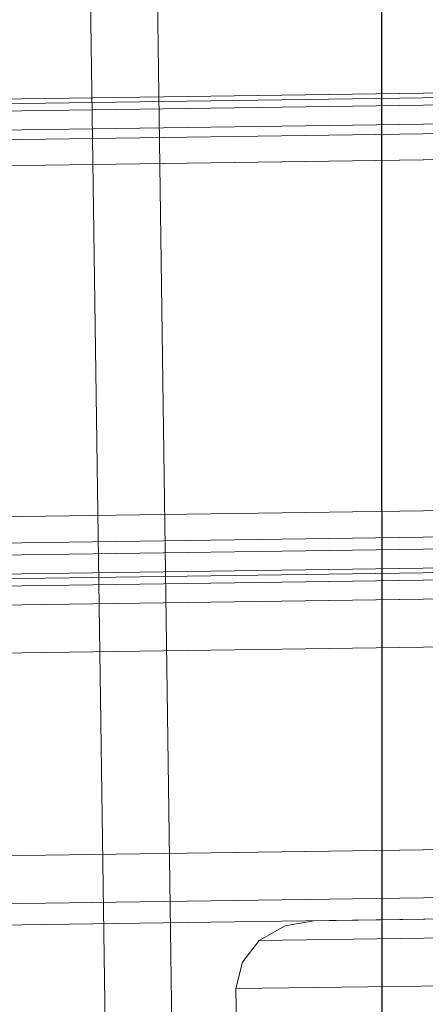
# Model space of a CAD drawing. Extents: x 147111805 to 147230536, y 410950310 to 411028142.
# Tile 91 of 256: x 147168837 to 147168872, y 410977420 to 410977507. Entities that reach past the tile are written whole.
import ezdxf

# ---------------------------------------------------------------- set-up
doc = ezdxf.new("R2010")
doc.units = 0
doc.header["$LTSCALE"] = 100
doc.layers.add('T--A9041--_VERHARDINGEN_Tegels', color=9, linetype='Continuous', transparency=0.3)
doc.layers.add('T--L9071--_TERREINMEUBILAIR_Stoelen', color=1, linetype='Continuous')

# ---------------------------------------------------------------- blocks, each defined once
blk = doc.blocks.new('Picknicktafel 180x160cm')
at = {"layer": 'T--L9071--_TERREINMEUBILAIR_Stoelen', "lineweight": 0}
for p, q in [((1583.628474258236, 1589.116922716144), (1583.628474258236, 0)), ((1601.571478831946, 0), (1601.571478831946, 1589.116922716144)), ((1579.406590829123, 1588.06145185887), (1579.406590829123, 1.055470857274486)), ((1605.793362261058, 1588.06145185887), (1605.793362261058, 1.055470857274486)), ((1577.506743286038, 3.588600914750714), (1577.506743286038, 1585.528321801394)), ((1607.482115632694, 1585.528321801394), (1607.482115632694, 3.588600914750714)), ((1607.482115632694, 1311.316993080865), (1607.482115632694, 1578.77330831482)), ((1607.482115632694, 1578.77330831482), (1607.482115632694, 1311.316993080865)), ((1608.537586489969, 1578.77330831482), (1608.537586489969, 1311.316993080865)), ((1611.281810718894, 1578.77330831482), (1611.281810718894, 1311.316993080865)), ((1613.603846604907, 1311.316993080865), (1613.603846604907, 1578.77330831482)), ((1644.634689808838, 1578.77330831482), (1644.634689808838, 1311.316993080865)), ((1644.634689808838, 1578.77330831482), (1644.634689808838, 1311.316993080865)), ((1647.801102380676, 1578.77330831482), (1647.801102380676, 1311.316993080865)), ((1650.123138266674, 1578.77330831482), (1650.123138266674, 1311.316993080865)), ((1650.545326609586, 1311.316993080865), (1650.545326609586, 1578.77330831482)), ((1607.482115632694, 1329.259997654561), (1607.482115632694, 1560.830303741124)), ((1608.115398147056, 1560.830303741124), (1608.115398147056, 1329.259997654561)), ((1610.22633986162, 1560.830303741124), (1610.22633986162, 1329.259997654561)), ((1613.603846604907, 1329.259997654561), (1613.603846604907, 1560.830303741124)), ((1613.603846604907, 1560.830303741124), (1613.603846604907, 1329.259997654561)), ((1644.634689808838, 1329.259997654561), (1644.634689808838, 1560.830303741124)), ((1646.95672569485, 1560.830303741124), (1646.95672569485, 1329.259997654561)), ((1649.489855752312, 1560.830303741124), (1649.489855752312, 1329.259997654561)), ((1650.545326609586, 1329.259997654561), (1650.545326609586, 1560.830303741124)), ((1650.545326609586, 1560.830303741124), (1650.545326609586, 1329.259997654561)), ((1577.506743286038, 1540.565263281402), (1577.506743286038, 48.55165943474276)), ((1607.482115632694, 1540.565263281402), (1607.482115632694, 48.55165943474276)), ((1579.406590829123, 1538.032133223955), (1579.406590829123, 51.08478949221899)), ((1605.793362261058, 1538.032133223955), (1605.793362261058, 51.08478949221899)), ((1583.628474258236, 1537.187756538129), (1583.628474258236, 52.14026034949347)), ((1601.571478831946, 1537.187756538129), (1601.571478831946, 52.14026034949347)), ((6.121730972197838, 1463.938079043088), (1794.089363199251, 1463.938079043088)), ((6.121730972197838, 1463.938079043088), (1794.089363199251, 1463.938079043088)), ((1794.089363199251, 1463.938079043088), (6.121730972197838, 1463.938079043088)), ((1794.089363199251, 1463.938079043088), (6.121730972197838, 1463.938079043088)), ((6.121730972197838, 1458.027442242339), (1794.089363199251, 1458.027442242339)), ((6.121730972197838, 1458.027442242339), (1794.089363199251, 1458.027442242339)), ((1794.089363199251, 1458.027442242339), (6.121730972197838, 1458.027442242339)), ((1794.089363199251, 1458.027442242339), (6.121730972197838, 1458.027442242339)), ((1551.542160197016, 1452.327899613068), (1571.596106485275, 1452.327899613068)), ((1571.596106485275, 1452.327899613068), (1573.918142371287, 1451.694617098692)), ((1571.596106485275, 1452.327899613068), (1571.596106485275, 1066.236660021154)), ((1573.918142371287, 1451.694617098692), (1575.817989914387, 1450.21695789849)), ((1575.817989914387, 1450.21695789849), (1577.084554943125, 1447.894922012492)), ((1575.817989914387, 1450.21695789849), (1575.817989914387, 1064.336812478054)), ((1577.084554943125, 1447.894922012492), (1577.506743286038, 1445.361791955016)), ((1577.506743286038, 1445.361791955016), (1577.506743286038, 1349.313943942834)), ((1577.506743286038, 1059.481646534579), (1577.506743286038, 1445.361791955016))]:
    blk.add_line(p, q, dxfattribs=at)

msp = doc.modelspace()

# ---------------------------------------------------------------- hatches: boundary and pattern name
at = {"layer": 'T--A9041--_VERHARDINGEN_Tegels'}
h = msp.add_hatch(dxfattribs=at)
h.set_pattern_fill('ANSI37', color=256, scale=200, angle=45)
h.set_pattern_definition([(90, (0, 0), (-635, 0), []), (180, (0, 0), (0, -635), [])])
h.paths.add_polyline_path([(147171124.6155927, 410978496.7849257), (147171124.6155927, 410985174.1051784), (147175311.8159577, 410985174.1051784), (147179724.0163228, 410985174.1051784), (147179724.0163228, 410987548.1668265), (147175674.6155927, 410987550.9475302), (147175674.6155927, 410986269.3768906), (147173554.6155927, 410986269.3768906), (147173554.6155927, 410986569.3768906), (147175374.6155927, 410986569.3768906), (147175374.6155927, 410989649.3768906), (147175374.6155927, 410993004.2881792), (147173550.8201925, 410993004.2881792), (147173550.8201925, 410993134.3405678), (147165980.8201925, 410993134.3405678), (147159696.0572113, 410993137.1650009), (147159704.9791517, 410992687.6886738), (147159705.673752, 410992652.6955669), (147159710.6310576, 410990922.4531842), (147159740.006855, 410990923.0362831), (147159789.3234792, 410988438.5257165), (147159881.8045546, 410983779.4434608), (147160071.926593, 410974201.3302012), (147160091.7723167, 410973201.5271471), (147160156.2709204, 410969952.1672208), (147160833.6374897, 410969965.612699), (147162965.7175028, 410970007.9337059), (147169999.3319892, 410970147.5483757), (147172541.3312546, 410970198.0061296), (147177217.9100407, 410970290.8345047), (147177327.8883767, 410970293.0175343), (147177280.2586386, 410972692.5448644), (147177850.1463795, 410972703.8569272), (147179529.8155105, 410972737.1977439), (147180789.5630606, 410972762.4198964), (147181028.8837267, 410972767.3274566), (147181031.0428523, 410975911.5547846), (147179805.6507454, 410975912.3962522), (147178580.2586386, 410975912.3962522), (147178580.2586386, 410979449.1051784), (147177580.2586386, 410979449.1051784), (147177580.2586386, 410977681.1714507), (147177580.2586386, 410975913.2377229), (147171124.6155927, 410975913.2377229)])
h.paths.add_polyline_path([(147165184.9788649, 410982437.8420166), (147164184.9788649, 410982437.8420166), (147164184.9788649, 410983437.8420166), (147165184.9788649, 410983437.8420166)], flags=16)

# ---------------------------------------------------------------- block references
at = {"layer": 'T--L9071--_TERREINMEUBILAIR_Stoelen', "rotation": 90.80802830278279}
msp.add_blockref('Picknicktafel 180x160cm', (147170330.023393, 410975870.6173641), dxfattribs=at)

doc.saveas('drawing.dxf')
